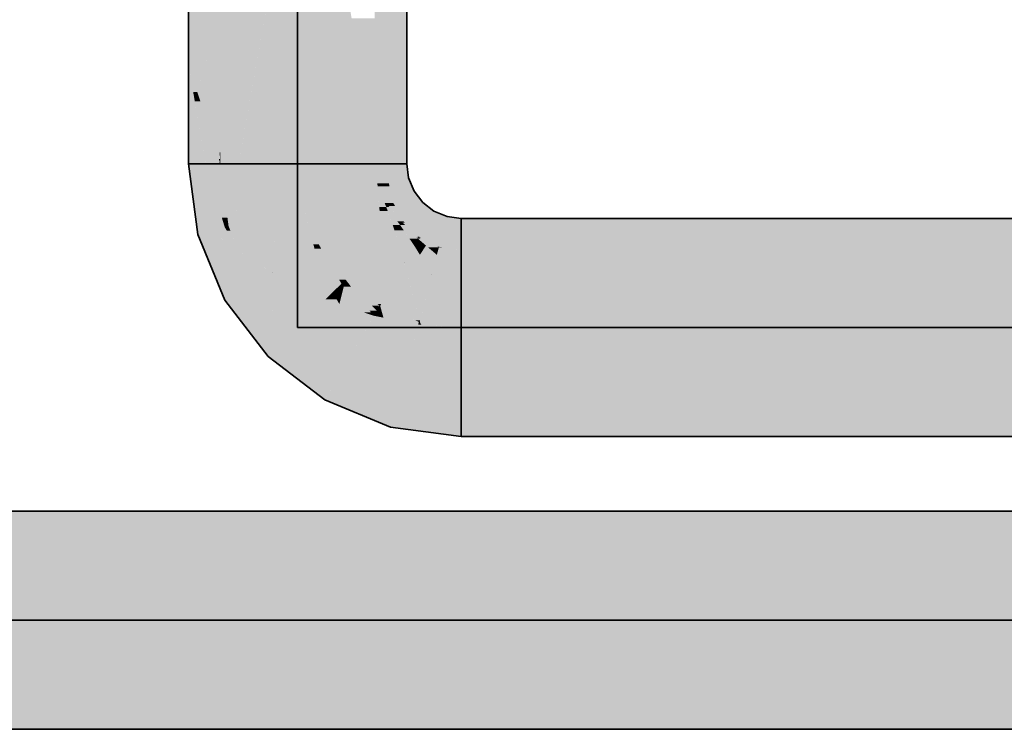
# Model space of a CAD drawing. Extents: x -297 to 573, y -46 to 548.
# Tile 121 of 256: x 21.32 to 26.28, y 447.18 to 450.76. Entities that reach past the tile are written whole.
import ezdxf

# ---------------------------------------------------------------- set-up
doc = ezdxf.new("R2010")
doc.units = 0
doc.layers.get('0').update_dxf_attribs({"lineweight": 35})
doc.layers.add('0-Shading', color=7, linetype='Continuous', lineweight=35)
for name, color, linetype, lineweight, true_color in [('H_Ruecklauf', 5, 'Continuous', 35, 0x0000ff), ('H_Vorlauf', 1, 'Continuous', 35, 0xff0000), ('H_Vorlauf_Beschriftung', 1, 'Continuous', 18, 0xff0000)]:
    doc.layers.add(name, color=color, linetype=linetype, lineweight=lineweight, true_color=true_color)

# ---------------------------------------------------------------- blocks, each defined once
blk = doc.blocks.new('Shading-A07ALD331N', base_point=(-16.2061, 452.9481))
at = {"layer": '0-Shading', "color": 174, "true_color": 0x0000b0}
for points in [[(-14.8346, 448.2643), (49.4176, 448.2643), (-14.8346, 448.2834)], [(49.4176, 448.2643), (-14.8346, 448.2834), (49.4277, 448.2834)], [(-14.8346, 448.1223), (48.1756, 448.1223), (-14.8346, 448.2643)], [(48.1756, 448.1223), (-14.8346, 448.2643), (47.8246, 448.2643)], [(-6.4792, 447.1833), (49.4277, 447.1833), (-8.9264, 447.3445)], [(49.4277, 447.1833), (-8.9264, 447.3445), (49.3423, 447.3445)]]:
    blk.add_solid(points, dxfattribs=at)
at = {"layer": '0-Shading', "color": 5, "true_color": 0x0000f5}
for points in [[(-12.4106, 447.7371), (48.8176, 447.7371), (-14.8346, 448.1223)], [(48.8176, 447.7371), (48.1756, 448.1223), (-14.8346, 448.1223)], [(-12.3873, 447.7334), (48.8237, 447.7334), (-12.4106, 447.7371)], [(48.8237, 447.7334), (-12.4106, 447.7371), (48.8176, 447.7371)], [(-8.9264, 447.3445), (49.3423, 447.3445), (-12.3873, 447.7334)], [(49.3423, 447.3445), (-12.3873, 447.7334), (48.8237, 447.7334)]]:
    blk.add_solid(points, dxfattribs=at)
blk = doc.blocks.new('Shading-A07ALD391N', base_point=(154.8439, 449.3645))
at = {"layer": '0-Shading', "color": 14, "true_color": 0xb00000}
for points in [[(23.1094, 450.5374), (23.2704, 450.5374), (23.1094, 452.5399)], [(23.2704, 450.5374), (23.2704, 452.5399), (23.1094, 452.5399)], [(22.1704, 450.6006), (22.2765, 450.8904), (22.1704, 450.8904)], [(22.1895, 450.6006), (22.1704, 450.6006), (22.2765, 450.8904)], [(22.2909, 450.6662), (22.2092, 450.6662), (22.2765, 450.8904)], [(22.2909, 450.6662), (22.3315, 450.8121), (22.2815, 450.8121)], [(22.3315, 450.6662), (22.2909, 450.6662), (22.3315, 450.8121)], [(22.255, 450.5374), (22.1704, 450.5374), (22.2909, 450.6662)], [(22.1704, 450.5374), (22.2909, 450.6662), (22.2092, 450.6662)], [(22.3083, 450.3961), (22.2157, 450.3961), (22.2909, 450.6662)], [(22.3078, 450.4035), (22.3315, 450.6662), (22.2909, 450.6662)], [(22.3315, 450.4035), (22.3078, 450.4035), (22.3315, 450.6662)], [(22.1704, 450.5374), (22.1895, 450.6006), (22.1704, 450.6006)], [(22.1704, 450.0345), (22.2567, 450.0345), (22.1704, 450.5374)], [(22.2157, 450.3961), (22.255, 450.5374), (22.1704, 450.5374)], [(22.2157, 450.3961), (22.1947, 450.3961), (22.1704, 450.5374)], [(23.1094, 450.0345), (23.1842, 450.0345), (23.1094, 450.5374)], [(23.1842, 450.0345), (23.1094, 450.5374), (23.2704, 450.5374)], [(23.1842, 450.0345), (23.2704, 450.0345), (23.2704, 450.5374)], [(22.2027, 450.3494), (22.2157, 450.3961), (22.1947, 450.3961)], [(22.2307, 450.3494), (22.2027, 450.3494), (22.2157, 450.3961)], [(22.2415, 450.3156), (22.3083, 450.3961), (22.2157, 450.3961)], [(22.3135, 450.3156), (22.2415, 450.3156), (22.3083, 450.3961)], [(22.3135, 450.3156), (22.3315, 450.4035), (22.3078, 450.4035)], [(22.3315, 450.3156), (22.3135, 450.3156), (22.3315, 450.4035)], [(22.232, 450.1787), (22.2307, 450.3494), (22.2027, 450.3494)], [(22.2854, 450.1787), (22.232, 450.1787), (22.2307, 450.3494)], [(22.2854, 450.1787), (22.3135, 450.3156), (22.2415, 450.3156)], [(22.3223, 450.1787), (22.2854, 450.1787), (22.3135, 450.3156)], [(22.3278, 450.0927), (22.3315, 450.3156), (22.3135, 450.3156)], [(22.3315, 450.0927), (22.3278, 450.0927), (22.3315, 450.3156)], [(22.2563, 450.0371), (22.2854, 450.1787), (22.232, 450.1787)], [(22.2563, 450.0371), (22.3281, 450.0371), (22.2854, 450.1787)], [(22.3237, 450.0589), (22.3223, 450.1787), (22.2854, 450.1787)], [(22.3292, 450.0419), (22.3266, 450.0419), (22.2854, 450.1787)], [(22.33, 450.0589), (22.3237, 450.0589), (22.3223, 450.1787)], [(22.33, 450.0589), (22.3315, 450.0927), (22.3278, 450.0927)], [(22.3315, 450.0589), (22.33, 450.0589), (22.3315, 450.0927)], [(22.2567, 450.0345), (22.3288, 450.0345), (22.2563, 450.0371)], [(22.3288, 450.0345), (22.2563, 450.0371), (22.3281, 450.0371)], [(22.3292, 450.0419), (22.33, 450.0589), (22.3237, 450.0589)], [(22.3288, 450.0345), (22.3292, 450.0419), (22.3266, 450.0419)], [(22.3288, 450.0345), (22.3315, 450.0345), (22.3292, 450.0419)], [(22.3311, 450.0419), (22.3292, 450.0419), (22.33, 450.0589)], [(22.3315, 450.0345), (22.3311, 450.0419), (22.3292, 450.0419)], [(22.3315, 450.0345), (22.3315, 450.0589), (22.33, 450.0589)], [(23.5454, 449.5984), (49.8875, 449.5984), (23.5454, 449.7596)], [(49.8875, 449.5984), (23.5454, 449.7596), (49.8363, 449.7596)], [(23.5454, 448.6595), (49.8363, 448.6595), (23.5454, 448.8206)], [(49.8363, 448.6595), (23.5454, 448.8206), (49.8875, 448.8206)]]:
    blk.add_solid(points, dxfattribs=at)
at = {"layer": '0-Shading', "color": 1, "true_color": 0xf50000}
for points in [[(22.5517, 450.7541), (22.4366, 450.7541), (22.7204, 451.7005)], [(22.4235, 450.0345), (22.7204, 451.3626), (22.6602, 451.3626)], [(22.5439, 450.5733), (22.7204, 450.5733), (22.7204, 451.3626)], [(22.7204, 450.5733), (22.8707, 451.3626), (22.7204, 451.3626)], [(22.8041, 450.5733), (22.7204, 450.5733), (22.9126, 451.2725)], [(22.7204, 450.5733), (22.9126, 451.2725), (22.8535, 451.2725)], [(22.7204, 450.0345), (23.1094, 450.0345), (22.9126, 451.2725)], [(22.3315, 450.4035), (22.454, 450.8121), (22.3315, 450.8121)], [(22.3809, 450.4035), (22.3315, 450.4035), (22.4366, 450.7541)], [(22.4338, 450.0927), (22.3315, 450.0927), (22.5517, 450.7541)], [(22.3315, 450.0927), (22.5517, 450.7541), (22.4366, 450.7541)], [(23.1094, 450.0345), (23.1094, 450.7683), (22.9927, 450.7683)], [(22.4235, 450.0345), (22.6462, 450.0345), (22.5439, 450.5733)], [(22.6462, 450.0345), (22.5439, 450.5733), (22.7204, 450.5733)], [(22.6462, 450.0345), (22.7204, 450.0345), (22.7204, 450.5733)], [(22.7204, 450.0345), (22.8041, 450.5733), (22.7204, 450.5733)], [(22.3315, 450.0927), (22.3809, 450.4035), (22.3315, 450.4035)], [(22.3315, 450.0345), (22.4235, 450.0345), (22.3315, 450.0927)], [(22.4235, 450.0345), (22.4338, 450.0927), (22.3315, 450.0927)], [(22.3672, 449.7637), (22.4235, 450.0345), (22.3315, 450.0345)], [(22.6387, 449.9719), (22.4104, 449.9719), (22.6462, 450.0345)], [(22.4104, 449.9719), (22.6462, 450.0345), (22.4235, 450.0345)], [(22.6387, 449.9719), (22.7204, 450.0345), (22.6462, 450.0345)], [(22.7287, 449.9719), (22.6387, 449.9719), (22.7204, 450.0345)], [(22.7353, 449.9217), (23.1094, 450.0345), (22.7204, 450.0345)], [(23.1242, 449.9217), (22.7353, 449.9217), (23.1094, 450.0345)], [(22.3672, 449.7637), (22.6387, 449.9719), (22.4104, 449.9719)], [(22.6164, 449.7856), (22.3958, 449.7856), (22.6387, 449.9719)], [(22.7486, 449.821), (22.6206, 449.821), (22.7287, 449.9719)], [(22.6206, 449.821), (22.7287, 449.9719), (22.6387, 449.9719)], [(22.7486, 449.821), (23.1242, 449.9217), (22.7353, 449.9217)], [(23.132, 449.821), (22.7486, 449.821), (23.1242, 449.9217)], [(23.1678, 449.8165), (23.1324, 449.8165), (23.1242, 449.9217)], [(22.758, 449.7856), (22.6164, 449.7856), (22.7486, 449.821)], [(22.6164, 449.7856), (22.7486, 449.821), (22.6206, 449.821)], [(22.8282, 449.6287), (22.8001, 449.6287), (22.7486, 449.821)], [(22.7585, 449.7969), (23.132, 449.821), (22.7486, 449.821)], [(23.1339, 449.7969), (22.7585, 449.7969), (23.132, 449.821)], [(22.831, 449.622), (23.1339, 449.7969), (22.7585, 449.7969)], [(23.1391, 449.6282), (22.8416, 449.6282), (23.1339, 449.7969)], [(23.1339, 449.7969), (23.1678, 449.8165), (23.1324, 449.8165)], [(23.1747, 449.7969), (23.1339, 449.7969), (23.1678, 449.8165)], [(23.1369, 449.6985), (23.1747, 449.7969), (23.1339, 449.7969)], [(23.2094, 449.6985), (23.1369, 449.6985), (23.1747, 449.7969)], [(23.2371, 449.7262), (23.1997, 449.7262), (23.1678, 449.8165)], [(22.5346, 449.7637), (22.3672, 449.7637), (22.6164, 449.7856)], [(22.3672, 449.7637), (22.6164, 449.7856), (22.3958, 449.7856)], [(22.3729, 449.7204), (22.5346, 449.7637), (22.3672, 449.7637)], [(22.6108, 449.7204), (22.3729, 449.7204), (22.6164, 449.7856)], [(22.789, 449.6702), (22.6065, 449.6702), (22.758, 449.7856)], [(22.6065, 449.6702), (22.758, 449.7856), (22.6164, 449.7856)], [(22.6065, 449.6702), (22.6108, 449.7204), (22.3729, 449.7204)], [(22.6065, 449.6702), (22.3937, 449.6702), (22.3729, 449.7204)], [(23.1391, 449.6282), (23.2094, 449.6985), (23.1369, 449.6985)], [(23.2306, 449.6282), (23.1391, 449.6282), (23.2094, 449.6985)], [(23.2094, 449.6985), (23.2371, 449.7262), (23.1997, 449.7262)], [(23.256, 449.6985), (23.2094, 449.6985), (23.2371, 449.7262)], [(23.2322, 449.623), (23.256, 449.6985), (23.2094, 449.6985)], [(23.3079, 449.623), (23.2322, 449.623), (23.256, 449.6985)], [(23.3274, 449.6569), (23.2846, 449.6569), (23.2371, 449.7262)], [(22.4234, 449.5984), (22.6065, 449.6702), (22.3937, 449.6702)], [(22.6004, 449.5984), (22.4234, 449.5984), (22.6065, 449.6702)], [(22.5929, 449.4859), (22.5908, 449.4859), (22.6065, 449.6702)], [(22.8001, 449.6287), (22.6035, 449.6287), (22.6065, 449.6702)], [(22.8001, 449.6287), (22.789, 449.6702), (22.6065, 449.6702)], [(23.3079, 449.623), (23.3274, 449.6569), (23.2846, 449.6569)], [(23.3083, 449.623), (23.3079, 449.623), (23.3274, 449.6569)], [(23.3674, 449.6226), (23.3081, 449.6226), (23.3274, 449.6569)], [(23.4326, 449.6133), (23.3783, 449.6133), (23.3274, 449.6569)], [(22.5928, 449.4845), (22.4706, 449.4845), (22.4234, 449.5984)], [(22.5908, 449.4859), (22.6004, 449.5984), (22.4234, 449.5984)], [(22.5928, 449.4845), (22.8058, 449.6075), (22.6019, 449.6075)], [(22.8567, 449.4845), (22.5928, 449.4845), (22.8058, 449.6075)], [(22.8058, 449.6075), (22.6019, 449.6075), (22.8001, 449.6287)], [(22.6019, 449.6075), (22.8001, 449.6287), (22.6035, 449.6287)], [(22.831, 449.622), (22.8282, 449.6287), (22.8001, 449.6287)], [(22.831, 449.622), (22.8019, 449.622), (22.8001, 449.6287)], [(22.8058, 449.6075), (22.831, 449.622), (22.8019, 449.622)], [(22.8394, 449.6075), (22.8058, 449.6075), (22.831, 449.622)], [(22.879, 449.4306), (22.8394, 449.6075), (22.8058, 449.6075)], [(23.1329, 449.622), (22.831, 449.622), (23.1391, 449.6282)], [(22.831, 449.622), (23.1391, 449.6282), (22.8416, 449.6282)], [(22.9621, 449.4512), (22.9296, 449.4512), (22.831, 449.622)], [(22.9621, 449.4512), (23.1329, 449.622), (22.831, 449.622)], [(22.9415, 449.4306), (22.879, 449.4306), (22.8394, 449.6075)], [(23.138, 449.4512), (22.9621, 449.4512), (23.1391, 449.6282)], [(23.2581, 449.5368), (23.1385, 449.5368), (23.2306, 449.6282)], [(23.1385, 449.5368), (23.2306, 449.6282), (23.1391, 449.6282)], [(23.2581, 449.5368), (23.3079, 449.623), (23.2322, 449.623)], [(23.2598, 449.5368), (23.2581, 449.5368), (23.3081, 449.6226)], [(23.2581, 449.5368), (23.3081, 449.6226), (23.3076, 449.6226)], [(23.3625, 449.5347), (23.2586, 449.5347), (23.3081, 449.6226)], [(23.3081, 449.6226), (23.3076, 449.6226), (23.3079, 449.623)], [(23.3081, 449.6226), (23.3083, 449.623), (23.3079, 449.623)], [(23.3372, 449.5756), (23.3674, 449.6226), (23.3081, 449.6226)], [(23.4225, 449.5756), (23.3372, 449.5756), (23.3674, 449.6226)], [(23.4225, 449.5756), (23.4326, 449.6133), (23.3783, 449.6133)], [(23.3983, 449.4794), (23.3967, 449.4794), (23.4326, 449.6133)], [(23.5454, 449.4775), (23.3978, 449.4775), (23.5454, 449.5984)], [(23.3978, 449.4775), (23.5454, 449.5984), (23.4288, 449.5984)], [(23.5454, 449.5984), (23.4288, 449.5984), (23.4326, 449.6133)], [(23.5454, 449.2095), (49.9087, 449.2095), (23.5454, 449.5984)], [(49.9087, 449.2095), (23.5454, 449.5984), (49.8875, 449.5984)], [(23.3967, 449.4794), (23.4225, 449.5756), (23.3372, 449.5756)], [(23.3151, 449.3184), (23.1369, 449.3184), (23.2586, 449.5347)], [(23.1372, 449.3274), (23.2581, 449.5368), (23.1385, 449.5368)], [(23.142, 449.3274), (23.1372, 449.3274), (23.2586, 449.5347)], [(23.1372, 449.3274), (23.2586, 449.5347), (23.2569, 449.5347)], [(23.2586, 449.5347), (23.2569, 449.5347), (23.2581, 449.5368)], [(23.2586, 449.5347), (23.2598, 449.5368), (23.2581, 449.5368)], [(23.2731, 449.4794), (23.3625, 449.5347), (23.2586, 449.5347)], [(23.3967, 449.4794), (23.2731, 449.4794), (23.3625, 449.5347)], [(22.4942, 449.4276), (22.5928, 449.4845), (22.4706, 449.4845)], [(22.7077, 449.4276), (22.4942, 449.4276), (22.5928, 449.4845)], [(22.5928, 449.4845), (22.5929, 449.4859), (22.5908, 449.4859)], [(22.7907, 449.3864), (22.8567, 449.4845), (22.5928, 449.4845)], [(22.8973, 449.3864), (22.7907, 449.3864), (22.8567, 449.4845)], [(22.9415, 449.4306), (22.9621, 449.4512), (22.9296, 449.4512)], [(22.957, 449.4306), (22.9415, 449.4306), (22.9621, 449.4512)], [(22.9898, 449.4153), (22.9532, 449.4153), (22.9621, 449.4512)], [(23.1184, 449.2949), (23.0831, 449.2949), (22.9621, 449.4512)], [(23.1234, 449.3274), (23.138, 449.4512), (22.9621, 449.4512)], [(23.1329, 449.3201), (23.0932, 449.3201), (22.9621, 449.4512)], [(23.1372, 449.3274), (23.1234, 449.3274), (23.138, 449.4512)], [(23.3341, 449.2458), (23.3967, 449.4794), (23.2731, 449.4794)], [(23.3384, 449.2458), (23.3341, 449.2458), (23.3978, 449.4775)], [(23.3341, 449.2458), (23.3978, 449.4775), (23.3962, 449.4775)], [(23.5346, 449.2371), (23.3362, 449.2371), (23.3978, 449.4775)], [(23.3978, 449.4775), (23.3962, 449.4775), (23.3967, 449.4794)], [(23.3978, 449.4775), (23.3983, 449.4794), (23.3967, 449.4794)], [(23.5454, 449.218), (23.5454, 449.4775), (23.3978, 449.4775)], [(22.5529, 449.3511), (22.7077, 449.4276), (22.4942, 449.4276)], [(22.862, 449.3511), (22.5529, 449.3511), (22.7077, 449.4276)], [(22.8973, 449.3864), (22.9415, 449.4306), (22.879, 449.4306)], [(22.946, 449.3864), (22.8973, 449.3864), (22.9532, 449.4153)], [(22.8973, 449.3864), (22.9532, 449.4153), (22.9262, 449.4153)], [(22.9532, 449.4153), (22.9262, 449.4153), (22.9415, 449.4306)], [(23.0207, 449.3274), (22.9314, 449.3274), (22.9532, 449.4153)], [(22.9532, 449.4153), (22.957, 449.4306), (22.9415, 449.4306)], [(23.0523, 449.2862), (22.9898, 449.4153), (22.9532, 449.4153)], [(23.0899, 449.2862), (23.0523, 449.2862), (22.9898, 449.4153)], [(22.6871, 449.1762), (22.862, 449.3511), (22.5529, 449.3511)], [(23.1033, 449.2688), (22.7797, 449.2688), (22.862, 449.3511)], [(22.862, 449.3511), (22.8973, 449.3864), (22.7907, 449.3864)], [(22.9178, 449.3511), (22.862, 449.3511), (22.8973, 449.3864)], [(22.9314, 449.3274), (22.9178, 449.3511), (22.862, 449.3511)], [(22.9314, 449.3274), (22.946, 449.3864), (22.8973, 449.3864)], [(23.0523, 449.2862), (23.0207, 449.3274), (22.9314, 449.3274)], [(23.1033, 449.2688), (23.1184, 449.2949), (23.0831, 449.2949)], [(23.1184, 449.2949), (23.1329, 449.3201), (23.0932, 449.3201)], [(23.1505, 449.2688), (23.1033, 449.2688), (23.1369, 449.3184)], [(23.1033, 449.2688), (23.1369, 449.3184), (23.132, 449.3184)], [(23.1329, 449.3201), (23.1372, 449.3274), (23.1234, 449.3274)], [(23.1369, 449.3184), (23.132, 449.3184), (23.1329, 449.3201)], [(23.137, 449.3201), (23.1329, 449.3201), (23.1372, 449.3274)], [(23.1369, 449.3184), (23.137, 449.3201), (23.1329, 449.3201)], [(23.1369, 449.3184), (23.142, 449.3274), (23.1372, 449.3274)], [(23.3122, 449.2458), (23.3151, 449.3184), (23.1369, 449.3184)], [(23.2808, 449.2588), (23.1532, 449.2588), (23.1369, 449.3184)], [(23.3341, 449.2458), (23.3122, 449.2458), (23.3151, 449.3184)], [(23.0499, 449.1762), (22.6871, 449.1762), (23.1033, 449.2688)], [(22.6871, 449.1762), (23.1033, 449.2688), (22.7797, 449.2688)], [(23.1033, 449.2688), (23.0899, 449.2862), (23.0523, 449.2862)], [(23.3282, 449.2238), (23.0774, 449.2238), (23.1033, 449.2688)], [(23.1532, 449.2588), (23.1505, 449.2688), (23.1033, 449.2688)], [(23.2592, 449.2376), (23.2808, 449.2588), (23.1532, 449.2588)], [(23.3319, 449.2376), (23.2592, 449.2376), (23.2808, 449.2588)], [(23.3319, 449.2376), (23.3341, 449.2458), (23.3122, 449.2458)], [(23.336, 449.2376), (23.3319, 449.2376), (23.3341, 449.2458)], [(23.3362, 449.2371), (23.3384, 449.2458), (23.3341, 449.2458)], [(23.2638, 448.9833), (22.9385, 448.9833), (23.3282, 449.2238)], [(22.9385, 448.9833), (23.3282, 449.2238), (23.0774, 449.2238)], [(23.5454, 448.862), (23.2313, 448.862), (23.5454, 449.2095)], [(23.2313, 448.862), (23.5454, 449.2095), (23.3244, 449.2095)], [(23.3282, 449.2238), (23.3319, 449.2376), (23.2592, 449.2376)], [(23.5454, 449.2095), (23.3244, 449.2095), (23.3282, 449.2238)], [(23.3439, 449.2238), (23.3282, 449.2238), (23.3362, 449.2371)], [(23.3282, 449.2238), (23.3362, 449.2371), (23.3318, 449.2371)], [(23.3445, 449.2228), (23.3439, 449.2238), (23.3282, 449.2238)], [(23.3362, 449.2371), (23.3318, 449.2371), (23.3319, 449.2376)], [(23.3362, 449.2371), (23.336, 449.2376), (23.3319, 449.2376)], [(23.4812, 449.218), (23.5346, 449.2371), (23.3362, 449.2371)], [(23.4449, 449.2228), (23.3445, 449.2228), (23.3362, 449.2371)], [(23.5454, 449.2095), (23.4449, 449.2228), (23.3445, 449.2228)], [(23.5454, 449.218), (23.4812, 449.218), (23.5346, 449.2371)], [(23.5454, 449.2095), (23.5454, 449.218), (23.4812, 449.218)], [(23.5454, 448.8206), (49.8875, 448.8206), (23.5454, 449.2095)], [(49.8875, 448.8206), (23.5454, 449.2095), (49.9087, 449.2095)], [(22.9385, 448.9833), (23.0499, 449.1762), (22.6871, 449.1762)], [(23.2313, 448.862), (23.2638, 448.9833), (22.9385, 448.9833)], [(23.5454, 448.8206), (23.5454, 448.862), (23.2313, 448.862)]]:
    blk.add_solid(points, dxfattribs=at)
at = {"layer": '0-Shading', "color": 14, "true_color": 0xaf0000}
for points in [[(22.2066, 449.7596), (22.2567, 450.0345), (22.1704, 450.0345)], [(22.2751, 449.7596), (22.2066, 449.7596), (22.2567, 450.0345)], [(22.3536, 449.7152), (22.278, 449.7152), (22.2567, 450.0345)], [(22.3672, 449.7637), (22.3315, 450.0345), (22.2567, 450.0345)], [(22.3672, 449.7637), (22.3388, 449.7637), (22.2567, 450.0345)], [(23.1222, 449.9367), (23.1842, 450.0345), (23.1094, 450.0345)], [(23.1803, 449.9367), (23.1222, 449.9367), (23.1842, 450.0345)], [(23.2798, 449.9633), (23.1813, 449.9633), (23.2704, 450.0345)], [(23.1813, 449.9633), (23.2704, 450.0345), (23.1842, 450.0345)], [(23.1803, 449.9367), (23.2798, 449.9633), (23.1813, 449.9633)], [(23.2909, 449.9367), (23.1803, 449.9367), (23.2798, 449.9633)], [(23.1242, 449.9217), (23.1803, 449.9367), (23.1222, 449.9367)], [(23.1837, 449.9217), (23.1242, 449.9217), (23.1803, 449.9367)], [(23.1593, 449.8369), (23.1837, 449.9217), (23.1242, 449.9217)], [(23.2032, 449.8369), (23.1593, 449.8369), (23.1837, 449.9217)], [(23.1894, 449.897), (23.2909, 449.9367), (23.1803, 449.9367)], [(23.3073, 449.897), (23.1894, 449.897), (23.2909, 449.9367)], [(23.2032, 449.8369), (23.3073, 449.897), (23.1894, 449.897)], [(23.351, 449.8401), (23.2087, 449.8401), (23.3073, 449.897)], [(23.3478, 449.8369), (23.2032, 449.8369), (23.351, 449.8401)], [(23.2032, 449.8369), (23.351, 449.8401), (23.2087, 449.8401)], [(23.4079, 449.7964), (23.3073, 449.7964), (23.351, 449.8401)], [(23.1678, 449.8165), (23.2032, 449.8369), (23.1593, 449.8369)], [(23.1837, 449.8165), (23.1678, 449.8165), (23.178, 449.8224)], [(23.2235, 449.7438), (23.1837, 449.8165), (23.1678, 449.8165)], [(23.2113, 449.8224), (23.178, 449.8224), (23.2032, 449.8369)], [(23.2547, 449.7438), (23.2113, 449.8224), (23.178, 449.8224)], [(23.2547, 449.7438), (23.2235, 449.7438), (23.1837, 449.8165)], [(23.2547, 449.7438), (23.3478, 449.8369), (23.2032, 449.8369)], [(23.3776, 449.7438), (23.2547, 449.7438), (23.4079, 449.7964)], [(23.2547, 449.7438), (23.4079, 449.7964), (23.3073, 449.7964)], [(23.4743, 449.7689), (23.3921, 449.7689), (23.4079, 449.7964)], [(22.2794, 449.6953), (22.2151, 449.6953), (22.2066, 449.7596)], [(22.2794, 449.6953), (22.2751, 449.7596), (22.2066, 449.7596)], [(22.3528, 449.7178), (22.3672, 449.7637), (22.3388, 449.7637)], [(22.3634, 449.7178), (22.3528, 449.7178), (22.3672, 449.7637)], [(22.3729, 449.7204), (22.3636, 449.7204), (22.3672, 449.7637)], [(23.2371, 449.7262), (23.2547, 449.7438), (23.2235, 449.7438)], [(23.2602, 449.7384), (23.2493, 449.7384), (23.2547, 449.7438)], [(23.3333, 449.6671), (23.3776, 449.7438), (23.2547, 449.7438)], [(23.447, 449.6671), (23.3333, 449.6671), (23.4743, 449.7689)], [(23.3333, 449.6671), (23.4743, 449.7689), (23.3921, 449.7689)], [(23.5454, 449.6163), (23.4334, 449.6163), (23.5454, 449.7596)], [(23.4334, 449.6163), (23.5454, 449.7596), (23.4718, 449.7596)], [(23.5454, 449.7596), (23.4718, 449.7596), (23.4743, 449.7689)], [(22.2173, 449.6786), (22.2794, 449.6953), (22.2151, 449.6953)], [(22.3041, 449.6786), (22.2173, 449.6786), (22.2794, 449.6953)], [(22.2794, 449.6953), (22.3536, 449.7152), (22.278, 449.7152)], [(22.3655, 449.6953), (22.2794, 449.6953), (22.3536, 449.7152)], [(22.4234, 449.5984), (22.3655, 449.6953), (22.2794, 449.6953)], [(22.3536, 449.7152), (22.3634, 449.7178), (22.3528, 449.7178)], [(22.3635, 449.7152), (22.3536, 449.7152), (22.3634, 449.7178)], [(22.364, 449.6977), (22.3635, 449.7152), (22.3536, 449.7152)], [(22.374, 449.7178), (22.3634, 449.7178), (22.3729, 449.7204)], [(22.3634, 449.7178), (22.3729, 449.7204), (22.3636, 449.7204)], [(22.364, 449.6977), (22.374, 449.7178), (22.3634, 449.7178)], [(22.3823, 449.6977), (22.364, 449.6977), (22.374, 449.7178)], [(22.4234, 449.5984), (22.3823, 449.6977), (22.364, 449.6977)], [(23.2624, 449.7262), (23.2371, 449.7262), (23.2493, 449.7384)], [(23.3205, 449.6621), (23.2624, 449.7262), (23.2371, 449.7262)], [(23.3252, 449.6671), (23.2602, 449.7384), (23.2493, 449.7384)], [(23.3333, 449.6671), (23.3252, 449.6671), (23.2602, 449.7384)], [(23.3304, 449.6621), (23.3205, 449.6621), (23.2624, 449.7262)], [(22.4234, 449.5984), (22.2505, 449.5984), (22.2173, 449.6786)], [(22.4234, 449.5984), (22.3041, 449.6786), (22.2173, 449.6786)], [(23.3274, 449.6569), (23.3304, 449.6621), (23.3205, 449.6621)], [(23.3304, 449.6621), (23.3333, 449.6671), (23.3252, 449.6671)], [(23.3415, 449.6569), (23.3274, 449.6569), (23.3304, 449.6621)], [(23.4326, 449.6133), (23.3415, 449.6569), (23.3274, 449.6569)], [(23.343, 449.6621), (23.3304, 449.6621), (23.3333, 449.6671)], [(23.4264, 449.6163), (23.343, 449.6621), (23.3304, 449.6621)], [(23.4334, 449.6163), (23.447, 449.6671), (23.3333, 449.6671)], [(23.4334, 449.6163), (23.4264, 449.6163), (23.343, 449.6621)], [(22.3213, 449.4276), (22.4234, 449.5984), (22.2505, 449.5984)], [(22.4942, 449.4276), (22.3213, 449.4276), (22.4234, 449.5984)], [(23.4326, 449.6133), (23.4334, 449.6163), (23.4264, 449.6163)], [(23.452, 449.6133), (23.4326, 449.6133), (23.4334, 449.6163)], [(23.5454, 449.5984), (23.452, 449.6133), (23.4326, 449.6133)], [(23.5454, 449.5984), (23.5454, 449.6163), (23.4334, 449.6163)], [(22.3547, 449.347), (22.4942, 449.4276), (22.3213, 449.4276)], [(22.556, 449.347), (22.3547, 449.347), (22.4942, 449.4276)], [(22.4858, 449.1762), (22.556, 449.347), (22.3547, 449.347)], [(22.6871, 449.1762), (22.4858, 449.1762), (22.556, 449.347)], [(22.5732, 449.0623), (22.6871, 449.1762), (22.4858, 449.1762)], [(22.8356, 449.0623), (22.5732, 449.0623), (22.6871, 449.1762)], [(22.6761, 448.9833), (22.8356, 449.0623), (22.5732, 449.0623)], [(22.9385, 448.9833), (22.6761, 448.9833), (22.8356, 449.0623)], [(22.8579, 448.8438), (22.9385, 448.9833), (22.6761, 448.9833)], [(23.2313, 448.862), (22.8685, 448.862), (22.9385, 448.9833)], [(23.2264, 448.8438), (22.8579, 448.8438), (23.2313, 448.862)], [(22.8579, 448.8438), (23.2313, 448.862), (22.8685, 448.862)], [(23.5454, 448.8206), (23.2202, 448.8206), (23.2313, 448.862)], [(23.1896, 448.7064), (23.2264, 448.8438), (22.8579, 448.8438)], [(23.5454, 448.7064), (23.1896, 448.7064), (23.5454, 448.8206)], [(23.1896, 448.7064), (23.5454, 448.8206), (23.2202, 448.8206)], [(23.5454, 448.6595), (23.5454, 448.7064), (23.1896, 448.7064)]]:
    blk.add_solid(points, dxfattribs=at)
blk = doc.blocks.new('Rohr - 1703-A07ALD6S1N', base_point=(-15.6596, 447.7334))
at = {"color": 0, "linetype": 'ByBlock', "lineweight": -2, "ltscale": 0.35}
blk.add_line((50.2847, 447.7334), (-15.6596, 447.7334), dxfattribs=at)
blk = doc.blocks.new('Rohr - 1703-A07ALD861N', base_point=(22.7204, 449.2095))
at = {"color": 0, "linetype": 'ByBlock', "lineweight": -2, "ltscale": 0.35}
for p, q in [((22.7204, 449.2095), (22.7204, 453.3649)), ((88.6647, 449.2095), (22.7204, 449.2095))]:
    blk.add_line(p, q, dxfattribs=at)
blk = doc.blocks.new('Bauteilbeschriftung-A07ALD881N', base_point=(4.0169, 449.2095))
at = {"color": 0, "linetype": 'ByBlock', "lineweight": -2, "ltscale": 0.18}
blk.add_line((22.7204, 494.5932), (22.7204, 449.2095), dxfattribs=at)
blk = doc.blocks.new('Geometrie-A07ALD961N', base_point=(22.1704, 448.5895))
at = {"layer": 'H_Vorlauf', "lineweight": -2}
for p, q in [((22.1704, 452.5399), (22.1704, 450.0345)), ((23.2704, 450.0345), (23.2704, 452.5399)), ((22.1704, 450.0345), (22.4926, 450.0345)), ((22.1704, 450.0345), (22.1892, 450.0345)), ((22.1892, 450.0345), (22.1704, 450.0345)), ((22.2173, 449.6787), (22.1704, 450.0345)), ((22.1892, 450.0345), (22.2441, 450.0345)), ((22.2441, 450.0345), (22.1892, 450.0345)), ((22.2441, 450.0345), (22.3315, 450.0345)), ((22.3315, 450.0345), (22.2441, 450.0345)), ((22.3315, 450.0345), (22.4454, 450.0345)), ((22.4454, 450.0345), (22.3315, 450.0345)), ((22.4454, 450.0345), (22.5781, 450.0345)), ((22.5781, 450.0345), (22.4454, 450.0345)), ((22.4926, 450.0345), (22.9483, 450.0345)), ((22.5781, 450.0345), (22.7204, 450.0345)), ((22.7204, 450.0345), (22.5781, 450.0345)), ((22.7204, 450.0345), (22.8628, 450.0345)), ((22.8628, 450.0345), (22.7204, 450.0345)), ((22.8628, 450.0345), (22.9954, 450.0345)), ((22.9954, 450.0345), (22.8628, 450.0345)), ((22.9483, 450.0345), (23.2704, 450.0345)), ((22.9954, 450.0345), (23.1094, 450.0345)), ((23.1094, 450.0345), (22.9954, 450.0345)), ((23.1094, 450.0345), (23.1968, 450.0345)), ((23.1968, 450.0345), (23.1094, 450.0345)), ((23.1968, 450.0345), (23.2517, 450.0345)), ((23.2517, 450.0345), (23.1968, 450.0345)), ((23.2517, 450.0345), (23.2704, 450.0345)), ((23.2704, 450.0345), (23.2517, 450.0345)), ((23.2798, 449.9634), (23.2704, 450.0345)), ((23.3073, 449.897), (23.2798, 449.9634)), ((23.351, 449.8401), (23.3073, 449.897)), ((23.4079, 449.7964), (23.351, 449.8401)), ((23.4743, 449.7689), (23.4079, 449.7964)), ((23.5454, 449.7595), (23.4743, 449.7689)), ((87.8077, 449.7595), (23.5454, 449.7595)), ((23.5454, 449.4374), (23.5454, 449.7595)), ((23.5454, 449.7408), (23.5454, 449.7595)), ((23.5454, 449.7595), (23.5454, 449.7408)), ((23.5454, 449.6859), (23.5454, 449.7408)), ((23.5454, 449.7408), (23.5454, 449.6859)), ((22.3547, 449.347), (22.2173, 449.6787)), ((23.5454, 449.5984), (23.5454, 449.6859)), ((23.5454, 449.6859), (23.5454, 449.5984)), ((23.5454, 449.4845), (23.5454, 449.5984)), ((23.5454, 449.5984), (23.5454, 449.4845)), ((23.5454, 449.3519), (23.5454, 449.4845)), ((23.5454, 449.4845), (23.5454, 449.3519)), ((23.5454, 448.9817), (23.5454, 449.4374)), ((22.5732, 449.0623), (22.3547, 449.347)), ((23.5454, 449.2095), (23.5454, 449.3519)), ((23.5454, 449.3519), (23.5454, 449.2095)), ((23.5454, 449.0672), (23.5454, 449.2095)), ((23.5454, 449.2095), (23.5454, 449.0672)), ((22.8579, 448.8438), (22.5732, 449.0623)), ((23.5454, 448.9345), (23.5454, 449.0672)), ((23.5454, 449.0672), (23.5454, 448.9345)), ((23.5454, 448.6595), (23.5454, 448.9817)), ((23.5454, 448.8206), (23.5454, 448.9345)), ((23.5454, 448.9345), (23.5454, 448.8206)), ((23.1896, 448.7064), (22.8579, 448.8438)), ((23.5454, 448.7332), (23.5454, 448.8206)), ((23.5454, 448.8206), (23.5454, 448.7332)), ((23.5454, 448.6595), (23.1896, 448.7064)), ((23.5454, 448.6783), (23.5454, 448.7332)), ((23.5454, 448.7332), (23.5454, 448.6783)), ((23.5454, 448.6595), (23.5454, 448.6783)), ((23.5454, 448.6783), (23.5454, 448.6595)), ((23.5454, 448.6595), (87.8077, 448.6595))]:
    blk.add_line(p, q, dxfattribs=at)
blk = doc.blocks.new('Geometrie-A07ALD981N', base_point=(-16.2096, 447.1133))
at = {"layer": 'H_Ruecklauf', "lineweight": -2}
for p, q in [((49.4277, 448.2834), (-14.8346, 448.2834)), ((-14.8346, 447.1834), (49.4277, 447.1834))]:
    blk.add_line(p, q, dxfattribs=at)

msp = doc.modelspace()

# ---------------------------------------------------------------- block references
at = {"linetype": 'Continuous', "ltscale": 0.35}
for name, p in [('Geometrie-A07ALD981N', (-16.2096, 447.1133)), ('Geometrie-A07ALD961N', (22.1704, 448.5895))]:
    msp.add_blockref(name, p, dxfattribs=at)
for name, p in [('Shading-A07ALD331N', (-16.2061, 452.9481)), ('Shading-A07ALD391N', (154.8439, 449.3645))]:
    msp.add_blockref(name, p)
at = {"layer": 'H_Ruecklauf', "ltscale": 0.35}
msp.add_blockref('Rohr - 1703-A07ALD6S1N', (-15.6596, 447.7334), dxfattribs=at)
at = {"layer": 'H_Vorlauf', "ltscale": 0.35}
msp.add_blockref('Rohr - 1703-A07ALD861N', (22.7204, 449.2095), dxfattribs=at)
at = {"layer": 'H_Vorlauf_Beschriftung', "ltscale": 0.18}
msp.add_blockref('Bauteilbeschriftung-A07ALD881N', (4.0169, 449.2095), dxfattribs=at)

doc.saveas('drawing.dxf')
